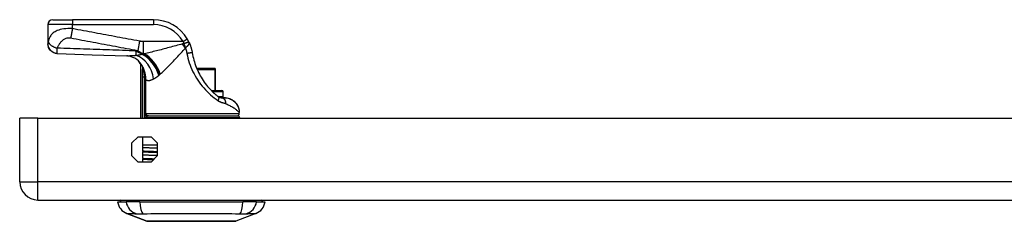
# Model space of a CAD drawing. Header units: inches. Extents: x 2.9 to 62.7, y 4.2 to 33.6.
# Tile 1 of 32: x 2.9 to 10.8, y 4.2 to 5.8. Entities that reach past the tile are written whole.
import ezdxf

# ---------------------------------------------------------------- set-up
doc = ezdxf.new("R2010")
doc.units = ezdxf.units.IN
doc.header["$MEASUREMENT"] = 0
doc.layers.add('Visible Edges(ANSI)', color=7, linetype='Continuous', lineweight=25)
doc.layers.add('Visible Tangent Edges(ANSI)', color=7, linetype='Continuous', lineweight=25)

msp = doc.modelspace()

# ---------------------------------------------------------------- linework, layer by layer
at = {"layer": 'Visible Edges(ANSI)'}
for p, q in [((3.1152, 5.7708), (3.1152, 5.6187)), ((3.1546, 5.8101), (3.3121, 5.8101)), ((3.9611, 5.8101), (3.3121, 5.8101)), ((3.1152, 5.6187), (3.1152, 5.6175)), ((3.8577, 5.4535), (3.8577, 5.0212)), ((3.875, 5.4308), (3.8756, 5.43)), ((4.4477, 5.42), (4.3076, 5.42)), ((4.4477, 5.42), (4.4498, 5.42)), ((4.4576, 5.2429), (4.4576, 5.4122)), ((4.4242, 5.2429), (4.5089, 5.2429)), ((4.5207, 5.1956), (4.5207, 5.2311)), ((4.5353, 5.1841), (4.5045, 5.1841)), ((4.5382, 5.1841), (4.5353, 5.1841)), ((4.6487, 5.0582), (4.6487, 5.066)), ((3.0358, 5.0212), (2.8898, 5.0212)), ((2.8898, 4.5112), (2.8898, 5.0212)), ((3.0358, 5.0212), (14.8238, 5.0212)), ((3.8993, 5.0227), (3.8993, 5.0212)), ((3.9155, 5.0385), (4.6369, 5.0385)), ((4.6526, 5.0212), (4.6526, 5.0227)), ((3.7883, 4.8231), (3.8379, 4.8727)), ((3.7883, 4.7193), (3.7883, 4.8231)), ((3.8379, 4.8727), (3.9417, 4.8727)), ((3.877, 4.8062), (3.877, 4.8727)), ((3.9417, 4.8727), (3.9913, 4.8231)), ((3.9913, 4.8231), (3.9913, 4.7193)), ((3.877, 4.8062), (3.9913, 4.8062)), ((3.877, 4.7849), (3.877, 4.8062)), ((3.877, 4.7558), (3.877, 4.7849)), ((3.877, 4.7558), (3.877, 4.7516)), ((3.877, 4.7258), (3.877, 4.7516)), ((3.8379, 4.6697), (3.7883, 4.7193)), ((3.9417, 4.6697), (3.8379, 4.6697)), ((3.877, 4.6967), (3.877, 4.7258)), ((3.877, 4.6967), (3.877, 4.6926)), ((3.877, 4.6697), (3.877, 4.6926)), ((3.9913, 4.7193), (3.9417, 4.6697)), ((3.0358, 4.3652), (14.8238, 4.3652)), ((3.6743, 4.3495), (3.7423, 4.3495)), ((3.853, 4.3495), (3.7423, 4.3495)), ((3.853, 4.3495), (4.6766, 4.3495)), ((4.7873, 4.3495), (4.6766, 4.3495)), ((4.7873, 4.3495), (4.8554, 4.3495)), ((3.9079, 4.195), (3.7482, 4.2571)), ((4.7814, 4.2571), (4.6217, 4.195))]:
    msp.add_line(p, q, dxfattribs=at)
at = {"layer": 'Visible Edges(ANSI)', "flags": 128}
for points in [[(3.1924, 5.5382), (3.1772, 5.5401), (3.1627, 5.5448), (3.1493, 5.5523), (3.1377, 5.5622), (3.1281, 5.5741), (3.121, 5.5877), (3.1167, 5.6023), (3.1152, 5.6175)], [(4.2473, 5.6266), (4.2468, 5.6278), (4.2462, 5.629), (4.2457, 5.6302), (4.2451, 5.6314), (4.2445, 5.6326), (4.2439, 5.6338), (4.2433, 5.635), (4.2427, 5.6362), (4.2421, 5.6374), (4.2415, 5.6386), (4.2409, 5.6398), (4.2402, 5.6411), (4.2396, 5.6423), (4.239, 5.6435), (4.2383, 5.6447), (4.2377, 5.6459), (4.237, 5.6471), (4.2364, 5.6483), (4.2357, 5.6495), (4.235, 5.6507), (4.2343, 5.6519), (4.2336, 5.653), (4.233, 5.6542), (4.2323, 5.6554)], [(4.2473, 5.6266), (4.2488, 5.6234), (4.2502, 5.6201), (4.2516, 5.6169), (4.253, 5.6136), (4.2543, 5.6103), (4.2556, 5.607), (4.2568, 5.6036), (4.258, 5.6003), (4.2592, 5.597), (4.2603, 5.5936), (4.2614, 5.5902), (4.2624, 5.5868), (4.2635, 5.5834), (4.2644, 5.58), (4.2654, 5.5766), (4.2663, 5.5731), (4.2671, 5.5697), (4.2679, 5.5663), (4.2687, 5.5628), (4.2695, 5.5593), (4.2702, 5.5559), (4.2708, 5.5524), (4.2714, 5.5489), (4.272, 5.5455)], [(3.1924, 5.5382), (3.4704, 5.5295), (3.7486, 5.5193)], [(4.272, 5.5455), (4.2746, 5.5306), (4.2776, 5.5159), (4.281, 5.5012), (4.2848, 5.4866), (4.289, 5.4721), (4.2936, 5.4578), (4.2985, 5.4435), (4.3038, 5.4294), (4.3095, 5.4155), (4.3156, 5.4017), (4.3221, 5.3881), (4.3289, 5.3746), (4.336, 5.3614), (4.3435, 5.3483), (4.3514, 5.3355), (4.3595, 5.3229), (4.368, 5.3105), (4.3768, 5.2984), (4.386, 5.2865), (4.3954, 5.2749), (4.405, 5.2637), (4.4148, 5.2528), (4.4249, 5.2422), (4.4351, 5.232)], [(3.8528, 5.4675), (3.8408, 5.4797), (3.827, 5.4911), (3.8119, 5.5007), (3.7966, 5.5082), (3.782, 5.5135), (3.7688, 5.5168), (3.7576, 5.5186), (3.7486, 5.5193)], [(3.8577, 5.4535), (3.8577, 5.4534), (3.8578, 5.4533), (3.858, 5.4531), (3.8582, 5.4528), (3.8585, 5.4525), (3.8588, 5.452), (3.8592, 5.4515), (3.8597, 5.4509), (3.8603, 5.4502), (3.8608, 5.4495), (3.8615, 5.4486), (3.8622, 5.4477), (3.863, 5.4467), (3.8638, 5.4456), (3.8647, 5.4445), (3.8656, 5.4433), (3.8666, 5.442), (3.8677, 5.4406), (3.8688, 5.4392), (3.8699, 5.4376), (3.8711, 5.436), (3.8724, 5.4344), (3.8737, 5.4326), (3.875, 5.4308)], [(3.8756, 5.43), (3.8758, 5.4298), (3.8759, 5.4296), (3.8761, 5.4294), (3.8763, 5.4291), (3.8764, 5.4288), (3.8766, 5.4286), (3.8768, 5.4283), (3.877, 5.4279), (3.8772, 5.4276), (3.8774, 5.4273), (3.8776, 5.4269), (3.8778, 5.4266), (3.878, 5.4262), (3.8782, 5.4258), (3.8784, 5.4255), (3.8786, 5.4251), (3.8788, 5.4247), (3.879, 5.4243), (3.8792, 5.424), (3.8794, 5.4236), (3.8796, 5.4232), (3.8798, 5.4228), (3.88, 5.4225), (3.8802, 5.4221)], [(4.4802, 5.1925), (4.4783, 5.194), (4.4764, 5.1956), (4.4745, 5.1971), (4.4726, 5.1986), (4.4707, 5.2002), (4.4688, 5.2017), (4.4669, 5.2033), (4.4651, 5.2049), (4.4632, 5.2065), (4.4613, 5.2081), (4.4594, 5.2097), (4.4575, 5.2113), (4.4556, 5.213), (4.4537, 5.2147), (4.4518, 5.2163), (4.45, 5.218), (4.4481, 5.2197), (4.4462, 5.2215), (4.4443, 5.2232), (4.4425, 5.2249), (4.4406, 5.2267), (4.4388, 5.2285), (4.4369, 5.2302), (4.4351, 5.232)], [(4.5045, 5.1841), (4.5038, 5.1841), (4.5031, 5.1842), (4.5023, 5.1842), (4.5015, 5.1843), (4.5007, 5.1843), (4.4998, 5.1844), (4.4988, 5.1846), (4.4979, 5.1847), (4.4968, 5.1849), (4.4958, 5.1851), (4.4947, 5.1854), (4.4936, 5.1857), (4.4925, 5.186), (4.4913, 5.1864), (4.4902, 5.1868), (4.489, 5.1873), (4.4879, 5.1878), (4.4868, 5.1884), (4.4857, 5.189), (4.4845, 5.1896), (4.4834, 5.1903), (4.4823, 5.191), (4.4813, 5.1917), (4.4802, 5.1925)], [(4.5353, 5.1841), (4.5483, 5.1832), (4.5598, 5.1809), (4.5697, 5.1778), (4.5779, 5.1745), (4.5844, 5.1713), (4.5912, 5.1674), (4.5993, 5.1621), (4.6067, 5.1564)], [(4.5381, 5.1841), (4.5507, 5.1832), (4.5622, 5.1808), (4.5723, 5.1774), (4.581, 5.1734), (4.588, 5.1696), (4.5936, 5.1661), (4.5984, 5.1629), (4.6035, 5.159), (4.6151, 5.1485), (4.6159, 5.1477), (4.6173, 5.1462), (4.6198, 5.1434), (4.6246, 5.1374), (4.6331, 5.1247), (4.6398, 5.1109), (4.6447, 5.0964), (4.6477, 5.0813), (4.6487, 5.066)], [(4.6067, 5.1564), (4.616, 5.1476), (4.6244, 5.1378), (4.6316, 5.1272), (4.6376, 5.1158), (4.6424, 5.1039), (4.6459, 5.0915), (4.648, 5.0788), (4.6487, 5.066)], [(3.9155, 5.0385), (3.9096, 5.0374), (3.9044, 5.0342), (3.9007, 5.0291), (3.8993, 5.0227)], [(3.9913, 4.7797), (3.9846, 4.7799), (3.9781, 4.7802), (3.9717, 4.7804), (3.9655, 4.7806), (3.9594, 4.7808), (3.9535, 4.781), (3.9477, 4.7812), (3.9421, 4.7814), (3.9367, 4.7816), (3.9314, 4.7819), (3.9264, 4.7821), (3.9215, 4.7823), (3.9167, 4.7825), (3.9122, 4.7827), (3.9078, 4.7829), (3.9036, 4.7831), (3.8996, 4.7834), (3.8958, 4.7836), (3.8922, 4.7838), (3.8888, 4.784), (3.8855, 4.7842), (3.8825, 4.7844), (3.8797, 4.7846), (3.877, 4.7849)], [(3.9913, 4.7517), (3.9854, 4.7519), (3.9795, 4.7521), (3.9737, 4.7522), (3.9681, 4.7524), (3.9625, 4.7526), (3.957, 4.7527), (3.9516, 4.7529), (3.9464, 4.7531), (3.9412, 4.7532), (3.9361, 4.7534), (3.9312, 4.7536), (3.9263, 4.7538), (3.9216, 4.7539), (3.9169, 4.7541), (3.9124, 4.7543), (3.908, 4.7544), (3.9037, 4.7546), (3.8995, 4.7548), (3.8955, 4.7549), (3.8915, 4.7551), (3.8877, 4.7553), (3.884, 4.7554), (3.8805, 4.7556), (3.877, 4.7558)], [(3.877, 4.7516), (3.8805, 4.7515), (3.884, 4.7513), (3.8877, 4.7511), (3.8915, 4.751), (3.8955, 4.7508), (3.8995, 4.7506), (3.9037, 4.7505), (3.908, 4.7503), (3.9124, 4.7501), (3.9169, 4.75), (3.9216, 4.7498), (3.9263, 4.7496), (3.9312, 4.7494), (3.9361, 4.7493), (3.9412, 4.7491), (3.9464, 4.7489), (3.9516, 4.7488), (3.957, 4.7486), (3.9625, 4.7484), (3.9681, 4.7483), (3.9737, 4.7481), (3.9795, 4.7479), (3.9854, 4.7478), (3.9913, 4.7476)], [(3.9913, 4.7207), (3.9846, 4.7209), (3.9781, 4.7211), (3.9717, 4.7213), (3.9655, 4.7215), (3.9594, 4.7217), (3.9535, 4.7219), (3.9477, 4.7222), (3.9421, 4.7224), (3.9367, 4.7226), (3.9314, 4.7228), (3.9264, 4.723), (3.9215, 4.7232), (3.9167, 4.7234), (3.9122, 4.7237), (3.9078, 4.7239), (3.9036, 4.7241), (3.8996, 4.7243), (3.8958, 4.7245), (3.8922, 4.7247), (3.8888, 4.7249), (3.8855, 4.7252), (3.8825, 4.7254), (3.8797, 4.7256), (3.877, 4.7258)], [(3.9654, 4.6934), (3.9609, 4.6936), (3.9565, 4.6937), (3.9521, 4.6938), (3.9478, 4.694), (3.9435, 4.6941), (3.9394, 4.6943), (3.9353, 4.6944), (3.9312, 4.6945), (3.9273, 4.6947), (3.9234, 4.6948), (3.9196, 4.6949), (3.9158, 4.6951), (3.9122, 4.6952), (3.9086, 4.6954), (3.9051, 4.6955), (3.9016, 4.6956), (3.8983, 4.6958), (3.895, 4.6959), (3.8918, 4.696), (3.8887, 4.6962), (3.8856, 4.6963), (3.8827, 4.6965), (3.8798, 4.6966), (3.877, 4.6967)], [(3.877, 4.6926), (3.8797, 4.6925), (3.8825, 4.6923), (3.8853, 4.6922), (3.8882, 4.6921), (3.8912, 4.6919), (3.8943, 4.6918), (3.8974, 4.6917), (3.9006, 4.6915), (3.9039, 4.6914), (3.9073, 4.6913), (3.9107, 4.6911), (3.9142, 4.691), (3.9178, 4.6909), (3.9214, 4.6907), (3.9251, 4.6906), (3.9289, 4.6905), (3.9327, 4.6903), (3.9366, 4.6902), (3.9406, 4.6901), (3.9446, 4.6899), (3.9487, 4.6898), (3.9529, 4.6897), (3.9571, 4.6895), (3.9614, 4.6894)], [(3.9097, 4.1946), (3.9101, 4.1946), (3.9114, 4.1946), (3.9135, 4.1946), (3.9165, 4.1946), (3.9203, 4.1946), (3.925, 4.1946), (3.9304, 4.1946), (3.9367, 4.1946), (3.9437, 4.1945), (3.9516, 4.1945), (3.9602, 4.1945), (3.9695, 4.1945), (3.9796, 4.1945), (3.9903, 4.1944), (4.0017, 4.1944), (4.0137, 4.1944), (4.0263, 4.1944), (4.0395, 4.1944), (4.0532, 4.1945), (4.0674, 4.1945), (4.0821, 4.1945), (4.0973, 4.1945), (4.113, 4.1945), (4.129, 4.1946), (4.1453, 4.1946), (4.1619, 4.1946), (4.1787, 4.1946), (4.1957, 4.1946), (4.2128, 4.1946), (4.2302, 4.1946), (4.2476, 4.1946), (4.2651, 4.1946), (4.2826, 4.1946), (4.3, 4.1946), (4.3173, 4.1946), (4.3344, 4.1946), (4.3514, 4.1946), (4.3683, 4.1946), (4.3849, 4.1946), (4.4012, 4.1946), (4.4172, 4.1945), (4.4328, 4.1945), (4.448, 4.1945), (4.4626, 4.1945), (4.4768, 4.1945), (4.4905, 4.1944), (4.5037, 4.1944), (4.5163, 4.1944), (4.5282, 4.1944), (4.5395, 4.1944), (4.5502, 4.1945), (4.5602, 4.1945), (4.5695, 4.1945), (4.578, 4.1945), (4.5858, 4.1945), (4.5929, 4.1946), (4.5992, 4.1946), (4.6047, 4.1946), (4.6093, 4.1946), (4.6131, 4.1946), (4.6161, 4.1946), (4.6182, 4.1946), (4.6195, 4.1946), (4.6199, 4.1946)]]:
    msp.add_lwpolyline(points, dxfattribs=at)
at = {"layer": 'Visible Edges(ANSI)'}
for centre, radius, start, end in [((3.1546, 5.7708), 0.0394, 90, 180), ((3.9611, 5.4952), 0.315, 30.58054, 90), ((3.6841, 5.3606), 0.1969, 28.14624, 37.25047), ((4.4498, 5.4122), 0.00787, 0, 90), ((4.5089, 5.2311), 0.0118, 0, 90), ((4.5089, 5.1956), 0.0118, 283.26148, 0), ((4.629, 5.0582), 0.0197, 270, 0), ((4.6369, 5.0227), 0.0157, 0, 90), ((3.0358, 4.5112), 0.146, 180, 270), ((3.791, 4.3672), 0.1181, 188.60095, 248.74949), ((3.7333, 4.3416), 0.0394, 143.1301, 168.46304), ((4.7386, 4.3672), 0.1181, 291.25051, 351.39905), ((4.7963, 4.3416), 0.0394, 11.53696, 36.8699), ((3.9097, 4.1996), 0.00492, 248.74949, 269.79123), ((4.6199, 4.1996), 0.00492, 270.20877, 291.25051)]:
    msp.add_arc(centre, radius, start, end, dxfattribs=at)
at = {"layer": 'Visible Tangent Edges(ANSI)'}
for p, q in [((3.3121, 5.7708), (3.1152, 5.7708)), ((3.3121, 5.8101), (3.3121, 5.7708)), ((3.3121, 5.7382), (3.3121, 5.7708)), ((3.3121, 5.7708), (3.9611, 5.7708)), ((3.9611, 5.8101), (3.9611, 5.7708)), ((3.8496, 5.6378), (3.8357, 5.5632)), ((4.1984, 5.6354), (3.8787, 5.6354)), ((3.8787, 5.6354), (3.8787, 5.5374)), ((4.1984, 5.6354), (4.2323, 5.6554)), ((3.8705, 5.5349), (3.8705, 5.5324)), ((3.882, 5.5349), (3.8705, 5.5349)), ((3.8787, 5.5374), (3.8878, 5.5374)), ((3.887, 5.4053), (3.8822, 5.4036)), ((4.3109, 5.4122), (4.4516, 5.4122)), ((4.4576, 5.4122), (4.4516, 5.4122)), ((4.4516, 5.4122), (4.4516, 5.2429)), ((3.8708, 5.3526), (3.8898, 5.3526)), ((3.8708, 5.3526), (3.8708, 5.0212)), ((3.8898, 5.0212), (3.8898, 5.3526)), ((3.9005, 5.3302), (3.8911, 5.3302)), ((3.8911, 5.3302), (3.8911, 5.0582)), ((3.9005, 5.0582), (3.9005, 5.3302)), ((4.5207, 5.2311), (4.436, 5.2311)), ((4.4763, 5.1956), (4.5207, 5.1956)), ((3.9005, 5.0582), (3.8911, 5.0582)), ((3.9005, 5.0582), (4.6487, 5.0582)), ((3.0358, 4.5112), (3.0358, 5.0212)), ((3.8999, 5.0227), (3.8993, 5.0227)), ((3.8999, 5.0212), (3.8999, 5.0227)), ((4.6526, 5.0227), (3.8999, 5.0227)), ((2.8898, 4.5112), (3.0358, 4.5112)), ((14.8238, 4.5112), (3.0358, 4.5112)), ((3.0358, 4.3652), (3.0358, 4.5112)), ((3.7482, 4.2571), (3.9079, 4.195))]:
    msp.add_line(p, q, dxfattribs=at)
at = {"layer": 'Visible Tangent Edges(ANSI)', "flags": 128}
for points in [[(3.3121, 5.7382), (3.294, 5.739), (3.2762, 5.739), (3.259, 5.738), (3.2428, 5.7363), (3.2278, 5.7338), (3.2142, 5.7308), (3.202, 5.7272), (3.191, 5.7232), (3.1813, 5.7188), (3.1727, 5.7141), (3.1651, 5.7092), (3.1584, 5.7041), (3.1524, 5.6988), (3.1471, 5.6934), (3.1424, 5.6878), (3.1383, 5.6821), (3.1346, 5.6763), (3.1313, 5.6705), (3.1284, 5.6645), (3.1259, 5.6585), (3.1237, 5.6525), (3.1217, 5.6464), (3.12, 5.6402), (3.1186, 5.6341)], [(3.3121, 5.7382), (3.3115, 5.7349), (3.3109, 5.7316), (3.3103, 5.7282), (3.3097, 5.7249), (3.3091, 5.7216), (3.3085, 5.7182), (3.3079, 5.7149), (3.3073, 5.7116), (3.3067, 5.7083), (3.3061, 5.705), (3.3055, 5.7018), (3.3049, 5.6986), (3.3043, 5.6954), (3.3037, 5.6922), (3.3031, 5.6891), (3.3025, 5.6861), (3.302, 5.6831), (3.3014, 5.6801), (3.3008, 5.6772), (3.3003, 5.6744), (3.2997, 5.6716), (3.2992, 5.6689), (3.2987, 5.6663), (3.2981, 5.6638)], [(3.8496, 5.6378), (3.8272, 5.642), (3.8047, 5.6462), (3.7823, 5.6504), (3.76, 5.6546), (3.7376, 5.6587), (3.7152, 5.6629), (3.6928, 5.6671), (3.6704, 5.6713), (3.648, 5.6755), (3.6256, 5.6797), (3.6032, 5.6839), (3.5808, 5.688), (3.5584, 5.6922), (3.536, 5.6964), (3.5136, 5.7006), (3.4912, 5.7048), (3.4688, 5.709), (3.4464, 5.7132), (3.424, 5.7173), (3.4017, 5.7215), (3.3793, 5.7257), (3.3568, 5.7299), (3.3344, 5.7341), (3.3121, 5.7382)], [(3.1186, 5.6341), (3.1184, 5.6332), (3.1182, 5.6324), (3.118, 5.6315), (3.1179, 5.6307), (3.1177, 5.6299), (3.1175, 5.6291), (3.1173, 5.6284), (3.1171, 5.6277), (3.1169, 5.627), (3.1168, 5.6263), (3.1166, 5.6256), (3.1164, 5.6249), (3.1162, 5.6242), (3.1161, 5.6235), (3.1159, 5.6229), (3.1158, 5.6222), (3.1156, 5.6217), (3.1155, 5.6211), (3.1154, 5.6206), (3.1153, 5.6202), (3.1153, 5.6197), (3.1152, 5.6193), (3.1152, 5.619), (3.1152, 5.6187)], [(3.1152, 5.6187), (3.1153, 5.6142), (3.1158, 5.6096), (3.1165, 5.6049), (3.1175, 5.6003), (3.1188, 5.5955), (3.1205, 5.5909), (3.1225, 5.5862), (3.1248, 5.5817), (3.1275, 5.5772), (3.1304, 5.5729), (3.1337, 5.5688), (3.1372, 5.5649), (3.141, 5.5612), (3.1451, 5.5577), (3.1493, 5.5546), (3.1537, 5.5517), (3.1582, 5.5492), (3.1629, 5.5469), (3.1676, 5.545), (3.1724, 5.5434), (3.1771, 5.5421), (3.1818, 5.5411), (3.1865, 5.5404), (3.1911, 5.54)], [(3.1186, 5.6341), (3.1194, 5.6317), (3.1204, 5.6293), (3.1216, 5.6268), (3.1231, 5.6243), (3.1248, 5.6217), (3.1267, 5.6192), (3.1289, 5.6165), (3.1313, 5.6139), (3.134, 5.6113), (3.1369, 5.6088), (3.1399, 5.6062), (3.1432, 5.6037), (3.1467, 5.6013), (3.1503, 5.599), (3.154, 5.5967), (3.1579, 5.5945), (3.1619, 5.5925), (3.166, 5.5905), (3.1701, 5.5887), (3.1742, 5.587), (3.1784, 5.5854), (3.1825, 5.5839), (3.1867, 5.5826), (3.1908, 5.5814)], [(3.1908, 5.5814), (3.1927, 5.5867), (3.1949, 5.592), (3.1973, 5.5971), (3.1999, 5.6021), (3.2026, 5.6071), (3.2056, 5.6119), (3.2087, 5.6166), (3.212, 5.6213), (3.2155, 5.6258), (3.2192, 5.6302), (3.223, 5.6345), (3.2271, 5.6386), (3.2314, 5.6426), (3.2359, 5.6465), (3.2408, 5.6501), (3.2459, 5.6535), (3.2513, 5.6566), (3.2571, 5.6593), (3.2633, 5.6617), (3.2698, 5.6634), (3.2766, 5.6646), (3.2837, 5.6651), (3.2909, 5.6648), (3.2981, 5.6638)], [(3.2981, 5.6638), (3.3205, 5.6595), (3.3429, 5.6554), (3.3653, 5.6512), (3.3877, 5.647), (3.4101, 5.6428), (3.4325, 5.6386), (3.4549, 5.6344), (3.4773, 5.6302), (3.4997, 5.626), (3.5221, 5.6219), (3.5445, 5.6177), (3.5669, 5.6135), (3.5893, 5.6093), (3.6116, 5.6051), (3.634, 5.6009), (3.6564, 5.5967), (3.6788, 5.5926), (3.7012, 5.5884), (3.7236, 5.5842), (3.746, 5.58), (3.7684, 5.5758), (3.7908, 5.5716), (3.8132, 5.5674), (3.8357, 5.5632)], [(3.8787, 5.6354), (3.8775, 5.6354), (3.8763, 5.6354), (3.875, 5.6354), (3.8738, 5.6354), (3.8726, 5.6355), (3.8714, 5.6355), (3.8702, 5.6356), (3.869, 5.6356), (3.8678, 5.6357), (3.8666, 5.6357), (3.8654, 5.6358), (3.8642, 5.6359), (3.863, 5.636), (3.8617, 5.6361), (3.8605, 5.6362), (3.8593, 5.6364), (3.8581, 5.6365), (3.8569, 5.6367), (3.8557, 5.6368), (3.8545, 5.637), (3.8533, 5.6372), (3.8521, 5.6374), (3.8508, 5.6376), (3.8496, 5.6378)], [(4.1933, 5.6157), (4.18, 5.612), (4.1668, 5.6084), (4.1535, 5.6047), (4.1402, 5.6011), (4.1269, 5.5975), (4.1137, 5.594), (4.1005, 5.5904), (4.0874, 5.5869), (4.0743, 5.5834), (4.0612, 5.5799), (4.0483, 5.5765), (4.0354, 5.5731), (4.0225, 5.5698), (4.0098, 5.5665), (3.9971, 5.5633), (3.9845, 5.5602), (3.9721, 5.5571), (3.9597, 5.554), (3.9474, 5.551), (3.9352, 5.5481), (3.9231, 5.5453), (3.9112, 5.5426), (3.8994, 5.5399), (3.8878, 5.5374)], [(4.2048, 5.6182), (4.2043, 5.6181), (4.2038, 5.618), (4.2033, 5.6179), (4.2028, 5.6178), (4.2023, 5.6177), (4.2018, 5.6176), (4.2013, 5.6175), (4.2008, 5.6174), (4.2003, 5.6173), (4.1998, 5.6172), (4.1993, 5.6171), (4.1989, 5.617), (4.1984, 5.6169), (4.1979, 5.6168), (4.1974, 5.6167), (4.197, 5.6166), (4.1965, 5.6165), (4.196, 5.6164), (4.1956, 5.6163), (4.1951, 5.6161), (4.1947, 5.616), (4.1942, 5.6159), (4.1938, 5.6158), (4.1933, 5.6157)], [(4.1984, 5.6354), (4.1987, 5.6347), (4.1989, 5.634), (4.1992, 5.6333), (4.1995, 5.6325), (4.1998, 5.6318), (4.2, 5.6311), (4.2003, 5.6304), (4.2006, 5.6297), (4.2008, 5.629), (4.2011, 5.6283), (4.2014, 5.6275), (4.2016, 5.6268), (4.2019, 5.6261), (4.2022, 5.6254), (4.2024, 5.6247), (4.2027, 5.624), (4.203, 5.6232), (4.2032, 5.6225), (4.2035, 5.6218), (4.2038, 5.6211), (4.204, 5.6203), (4.2043, 5.6196), (4.2045, 5.6189), (4.2048, 5.6182)], [(4.2473, 5.6266), (4.2469, 5.6274), (4.2463, 5.628), (4.2456, 5.6284), (4.2448, 5.6287), (4.2438, 5.6288), (4.2427, 5.6288), (4.2415, 5.6287), (4.2402, 5.6285), (4.2387, 5.6282), (4.237, 5.6279), (4.2353, 5.6275), (4.2334, 5.627), (4.2314, 5.6264), (4.2293, 5.6258), (4.2272, 5.6252), (4.2249, 5.6245), (4.2225, 5.6238), (4.2201, 5.623), (4.2177, 5.6222), (4.2151, 5.6214), (4.2126, 5.6206), (4.21, 5.6198), (4.2074, 5.619), (4.2048, 5.6182)], [(4.2188, 5.5858), (4.221, 5.5877), (4.2232, 5.5895), (4.2254, 5.5914), (4.2275, 5.5933), (4.2296, 5.5952), (4.2316, 5.597), (4.2336, 5.5989), (4.2355, 5.6007), (4.2373, 5.6025), (4.239, 5.6043), (4.2405, 5.6061), (4.242, 5.6078), (4.2434, 5.6095), (4.2446, 5.6112), (4.2456, 5.6129), (4.2465, 5.6145), (4.2473, 5.6161), (4.2478, 5.6177), (4.2482, 5.6192), (4.2484, 5.6207), (4.2485, 5.6222), (4.2483, 5.6237), (4.2479, 5.6251), (4.2473, 5.6266)], [(3.1911, 5.54), (3.191, 5.5407), (3.1908, 5.5414), (3.1906, 5.5424), (3.1905, 5.5434), (3.1904, 5.5445), (3.1903, 5.5457), (3.1902, 5.5471), (3.1901, 5.5485), (3.19, 5.5501), (3.19, 5.5517), (3.19, 5.5535), (3.1899, 5.5555), (3.1899, 5.5574), (3.19, 5.5592), (3.19, 5.5611), (3.1901, 5.563), (3.1901, 5.565), (3.1902, 5.5671), (3.1903, 5.5693), (3.1904, 5.5715), (3.1904, 5.5739), (3.1906, 5.5763), (3.1907, 5.5788), (3.1908, 5.5814)], [(3.818, 5.5597), (3.7919, 5.5607), (3.7657, 5.5618), (3.7396, 5.5628), (3.7134, 5.5638), (3.6873, 5.5648), (3.6611, 5.5658), (3.635, 5.5667), (3.6089, 5.5677), (3.5827, 5.5687), (3.5566, 5.5696), (3.5305, 5.5705), (3.5043, 5.5714), (3.4782, 5.5723), (3.4521, 5.5732), (3.4259, 5.5741), (3.3998, 5.575), (3.3737, 5.5758), (3.3475, 5.5767), (3.3214, 5.5775), (3.2953, 5.5783), (3.2692, 5.5791), (3.243, 5.5799), (3.2169, 5.5806), (3.1908, 5.5814)], [(3.1924, 5.5382), (3.1923, 5.5382), (3.1923, 5.5382), (3.1922, 5.5382), (3.1922, 5.5382), (3.1921, 5.5382), (3.1921, 5.5383), (3.192, 5.5383), (3.192, 5.5383), (3.1919, 5.5384), (3.1919, 5.5385), (3.1918, 5.5385), (3.1918, 5.5386), (3.1917, 5.5387), (3.1917, 5.5388), (3.1916, 5.5389), (3.1916, 5.5389), (3.1915, 5.5391), (3.1915, 5.5392), (3.1914, 5.5393), (3.1914, 5.5394), (3.1913, 5.5395), (3.1912, 5.5397), (3.1912, 5.5398), (3.1911, 5.54)], [(3.823, 5.5224), (3.8195, 5.5221), (3.8161, 5.5218), (3.8126, 5.5215), (3.8093, 5.5212), (3.8059, 5.521), (3.8026, 5.5207), (3.7993, 5.5205), (3.796, 5.5203), (3.7928, 5.5201), (3.7896, 5.5199), (3.7864, 5.5197), (3.7833, 5.5196), (3.7802, 5.5195), (3.7771, 5.5193), (3.7741, 5.5192), (3.7711, 5.5192), (3.7681, 5.5191), (3.7652, 5.5191), (3.7624, 5.5191), (3.7595, 5.5191), (3.7567, 5.5191), (3.754, 5.5192), (3.7512, 5.5192), (3.7486, 5.5193)], [(3.8705, 5.5349), (3.8682, 5.5358), (3.8658, 5.5367), (3.8635, 5.5377), (3.8612, 5.5387), (3.859, 5.5396), (3.8567, 5.5406), (3.8544, 5.5416), (3.8522, 5.5426), (3.85, 5.5436), (3.8478, 5.5447), (3.8456, 5.5457), (3.8434, 5.5467), (3.8412, 5.5478), (3.839, 5.5488), (3.8369, 5.5499), (3.8347, 5.551), (3.8326, 5.552), (3.8305, 5.5531), (3.8284, 5.5542), (3.8263, 5.5553), (3.8242, 5.5564), (3.8221, 5.5575), (3.8201, 5.5586), (3.818, 5.5597)], [(3.8705, 5.5324), (3.8687, 5.5318), (3.8669, 5.5313), (3.865, 5.5307), (3.8632, 5.5302), (3.8613, 5.5297), (3.8594, 5.5292), (3.8575, 5.5287), (3.8555, 5.5282), (3.8536, 5.5278), (3.8516, 5.5273), (3.8497, 5.5269), (3.8477, 5.5265), (3.8457, 5.526), (3.8437, 5.5256), (3.8417, 5.5253), (3.8396, 5.5249), (3.8376, 5.5245), (3.8355, 5.5242), (3.8334, 5.5239), (3.8314, 5.5235), (3.8293, 5.5232), (3.8272, 5.5229), (3.8251, 5.5227), (3.823, 5.5224)], [(3.8357, 5.5632), (3.8375, 5.5617), (3.8393, 5.5603), (3.8411, 5.5588), (3.8429, 5.5575), (3.8447, 5.5561), (3.8465, 5.5549), (3.8483, 5.5536), (3.8501, 5.5524), (3.8519, 5.5512), (3.8537, 5.5501), (3.8555, 5.549), (3.8572, 5.5479), (3.859, 5.5469), (3.8608, 5.5459), (3.8626, 5.5449), (3.8644, 5.5439), (3.8662, 5.543), (3.868, 5.5422), (3.8697, 5.5413), (3.8715, 5.5405), (3.8733, 5.5397), (3.8751, 5.5389), (3.8769, 5.5381), (3.8787, 5.5374)], [(3.882, 5.5349), (3.8815, 5.5348), (3.881, 5.5347), (3.8805, 5.5346), (3.88, 5.5345), (3.8796, 5.5343), (3.8791, 5.5342), (3.8786, 5.5341), (3.8781, 5.534), (3.8776, 5.5339), (3.8772, 5.5338), (3.8767, 5.5337), (3.8762, 5.5336), (3.8757, 5.5335), (3.8753, 5.5334), (3.8748, 5.5333), (3.8743, 5.5332), (3.8738, 5.5331), (3.8734, 5.533), (3.8729, 5.5329), (3.8724, 5.5328), (3.8719, 5.5327), (3.8715, 5.5326), (3.871, 5.5325), (3.8705, 5.5324)], [(3.8878, 5.5374), (3.8876, 5.5373), (3.8873, 5.5372), (3.8871, 5.5371), (3.8868, 5.537), (3.8866, 5.5369), (3.8863, 5.5368), (3.8861, 5.5367), (3.8859, 5.5366), (3.8856, 5.5365), (3.8854, 5.5364), (3.8851, 5.5362), (3.8849, 5.5361), (3.8846, 5.536), (3.8844, 5.5359), (3.8841, 5.5358), (3.8839, 5.5357), (3.8837, 5.5356), (3.8834, 5.5355), (3.8832, 5.5354), (3.8829, 5.5353), (3.8827, 5.5352), (3.8824, 5.5351), (3.8822, 5.535), (3.882, 5.5349)], [(4.0156, 5.3741), (4.0233, 5.3809), (4.0311, 5.3879), (4.039, 5.3952), (4.0469, 5.4028), (4.055, 5.4105), (4.0631, 5.4184), (4.0713, 5.4265), (4.0795, 5.4348), (4.0879, 5.4432), (4.0962, 5.4518), (4.1047, 5.4606), (4.1131, 5.4694), (4.1217, 5.4784), (4.1302, 5.4875), (4.1389, 5.4968), (4.1475, 5.5061), (4.1562, 5.5155), (4.1649, 5.5249), (4.1737, 5.5345), (4.1824, 5.5441), (4.1912, 5.5537), (4.2, 5.5634), (4.2088, 5.5731), (4.2176, 5.5828)], [(4.2176, 5.5828), (4.2176, 5.583), (4.2176, 5.5832), (4.2177, 5.5833), (4.2177, 5.5835), (4.2177, 5.5836), (4.2178, 5.5838), (4.2178, 5.5839), (4.2179, 5.5841), (4.2179, 5.5842), (4.218, 5.5844), (4.218, 5.5845), (4.2181, 5.5846), (4.2181, 5.5848), (4.2182, 5.5849), (4.2182, 5.585), (4.2183, 5.5851), (4.2183, 5.5852), (4.2184, 5.5853), (4.2185, 5.5854), (4.2185, 5.5855), (4.2186, 5.5856), (4.2187, 5.5856), (4.2188, 5.5857), (4.2188, 5.5858)], [(4.2176, 5.5828), (4.2182, 5.581), (4.2189, 5.5792), (4.2195, 5.5775), (4.2201, 5.5757), (4.2207, 5.5739), (4.2213, 5.5721), (4.2219, 5.5703), (4.2224, 5.5685), (4.223, 5.5667), (4.2235, 5.5649), (4.224, 5.563), (4.2245, 5.5612), (4.225, 5.5594), (4.2255, 5.5576), (4.226, 5.5557), (4.2264, 5.5539), (4.2269, 5.5521), (4.2273, 5.5502), (4.2277, 5.5484), (4.2281, 5.5466), (4.2285, 5.5447), (4.2289, 5.5429), (4.2292, 5.541), (4.2296, 5.5392)], [(4.272, 5.5455), (4.272, 5.5455), (4.2717, 5.5455), (4.2713, 5.5455), (4.2707, 5.5454), (4.2699, 5.5453), (4.269, 5.5452), (4.2678, 5.5451), (4.2665, 5.5449), (4.2649, 5.5447), (4.2632, 5.5444), (4.2613, 5.5441), (4.2593, 5.5438), (4.2571, 5.5435), (4.2548, 5.5432), (4.2524, 5.5428), (4.2499, 5.5424), (4.2474, 5.542), (4.2448, 5.5416), (4.2422, 5.5412), (4.2396, 5.5408), (4.237, 5.5404), (4.2345, 5.54), (4.232, 5.5396), (4.2296, 5.5392)], [(4.2296, 5.5392), (4.2333, 5.5204), (4.2377, 5.5018), (4.2427, 5.4833), (4.2484, 5.4649), (4.2547, 5.4468), (4.2617, 5.4288), (4.2692, 5.411), (4.2775, 5.3934), (4.2863, 5.3761), (4.2957, 5.3591), (4.3057, 5.3423), (4.3163, 5.3258), (4.3275, 5.3097), (4.3392, 5.2939), (4.3514, 5.2785), (4.3641, 5.2635), (4.3773, 5.249), (4.3908, 5.2349), (4.4047, 5.2213), (4.419, 5.2082), (4.4335, 5.1956), (4.4482, 5.1837), (4.4629, 5.1723), (4.4777, 5.1616)], [(3.8718, 5.4067), (3.8717, 5.4045), (3.8715, 5.4023), (3.8714, 5.4), (3.8714, 5.3978), (3.8713, 5.3955), (3.8712, 5.3933), (3.8711, 5.391), (3.8711, 5.3888), (3.871, 5.3865), (3.871, 5.3843), (3.871, 5.382), (3.8709, 5.3798), (3.8709, 5.3775), (3.8709, 5.3752), (3.8709, 5.373), (3.8709, 5.3707), (3.8708, 5.3685), (3.8708, 5.3662), (3.8708, 5.3639), (3.8708, 5.3617), (3.8708, 5.3594), (3.8708, 5.3572), (3.8708, 5.3549), (3.8708, 5.3526)], [(3.8756, 5.43), (3.8753, 5.4294), (3.875, 5.4288), (3.8747, 5.428), (3.8745, 5.4272), (3.8743, 5.4264), (3.874, 5.4255), (3.8738, 5.4246), (3.8736, 5.4237), (3.8735, 5.4227), (3.8733, 5.4217), (3.8731, 5.4207), (3.873, 5.4197), (3.8729, 5.4187), (3.8727, 5.4176), (3.8726, 5.4166), (3.8725, 5.4155), (3.8724, 5.4144), (3.8723, 5.4133), (3.8722, 5.4122), (3.8721, 5.4111), (3.872, 5.41), (3.8719, 5.4089), (3.8719, 5.4078), (3.8718, 5.4067)], [(3.8822, 5.4036), (3.8819, 5.4049), (3.8816, 5.4063), (3.8813, 5.4077), (3.881, 5.409), (3.8808, 5.4103), (3.8805, 5.4116), (3.8802, 5.4129), (3.88, 5.4142), (3.8798, 5.4154), (3.8795, 5.4165), (3.8793, 5.4177), (3.8791, 5.4187), (3.879, 5.4197), (3.8788, 5.4207), (3.8787, 5.4215), (3.8787, 5.4223), (3.8787, 5.4228), (3.8787, 5.4233), (3.8788, 5.4235), (3.879, 5.4236), (3.8792, 5.4235), (3.8795, 5.4232), (3.8798, 5.4227), (3.8802, 5.4221)], [(3.887, 5.4053), (3.8868, 5.406), (3.8865, 5.4068), (3.8862, 5.4075), (3.886, 5.4082), (3.8857, 5.4089), (3.8854, 5.4096), (3.8852, 5.4103), (3.8849, 5.411), (3.8846, 5.4117), (3.8843, 5.4124), (3.8841, 5.4131), (3.8838, 5.4138), (3.8835, 5.4145), (3.8832, 5.4152), (3.8829, 5.4159), (3.8826, 5.4166), (3.8823, 5.4172), (3.882, 5.4179), (3.8817, 5.4186), (3.8814, 5.4193), (3.8811, 5.42), (3.8808, 5.4207), (3.8805, 5.4214), (3.8802, 5.4221)], [(3.8898, 5.3526), (3.8896, 5.3549), (3.8894, 5.3571), (3.8892, 5.3593), (3.889, 5.3615), (3.8888, 5.3638), (3.8885, 5.366), (3.8882, 5.3681), (3.888, 5.3703), (3.8877, 5.3725), (3.8874, 5.3747), (3.887, 5.3768), (3.8867, 5.379), (3.8864, 5.3811), (3.886, 5.3832), (3.8857, 5.3853), (3.8853, 5.3874), (3.8849, 5.3895), (3.8845, 5.3915), (3.8841, 5.3936), (3.8838, 5.3956), (3.8834, 5.3976), (3.883, 5.3996), (3.8826, 5.4016), (3.8822, 5.4036)], [(3.9005, 5.3302), (3.9005, 5.3334), (3.9004, 5.3366), (3.9003, 5.3398), (3.9001, 5.343), (3.8999, 5.3462), (3.8997, 5.3494), (3.8993, 5.3526), (3.899, 5.3558), (3.8986, 5.359), (3.8981, 5.3621), (3.8976, 5.3653), (3.897, 5.3684), (3.8965, 5.3716), (3.8958, 5.3747), (3.8951, 5.3778), (3.8944, 5.3809), (3.8936, 5.384), (3.8928, 5.3871), (3.8919, 5.3902), (3.891, 5.3933), (3.8901, 5.3963), (3.8891, 5.3993), (3.8881, 5.4023), (3.887, 5.4053)], [(3.9629, 5.336), (3.9645, 5.3368), (3.9661, 5.3377), (3.9677, 5.3386), (3.9694, 5.3395), (3.971, 5.3405), (3.9727, 5.3415), (3.9744, 5.3425), (3.9761, 5.3435), (3.9778, 5.3446), (3.9795, 5.3457), (3.9812, 5.3468), (3.9829, 5.348), (3.9846, 5.3492), (3.9864, 5.3504), (3.9881, 5.3516), (3.9899, 5.3529), (3.9917, 5.3542), (3.9934, 5.3556), (3.9952, 5.3569), (3.997, 5.3583), (3.9988, 5.3597), (4.0006, 5.3612), (4.0024, 5.3627), (4.0042, 5.3642)], [(4.0042, 5.3642), (4.0045, 5.3645), (4.0048, 5.3647), (4.0051, 5.365), (4.0054, 5.3653), (4.0057, 5.3656), (4.0061, 5.3658), (4.0064, 5.3661), (4.0067, 5.3664), (4.007, 5.3666), (4.0073, 5.3669), (4.0076, 5.3672), (4.0079, 5.3674), (4.0083, 5.3677), (4.0086, 5.368), (4.0089, 5.3683), (4.0092, 5.3685), (4.0095, 5.3688), (4.0098, 5.3691), (4.0102, 5.3694), (4.0105, 5.3696), (4.0108, 5.3699), (4.0111, 5.3702), (4.0114, 5.3705), (4.0117, 5.3708)], [(4.0117, 5.3708), (4.0119, 5.3709), (4.0121, 5.371), (4.0122, 5.3712), (4.0124, 5.3713), (4.0125, 5.3715), (4.0127, 5.3716), (4.0129, 5.3717), (4.013, 5.3719), (4.0132, 5.372), (4.0133, 5.3722), (4.0135, 5.3723), (4.0137, 5.3724), (4.0138, 5.3726), (4.014, 5.3727), (4.0142, 5.3729), (4.0143, 5.373), (4.0145, 5.3732), (4.0146, 5.3733), (4.0148, 5.3734), (4.015, 5.3736), (4.0151, 5.3737), (4.0153, 5.3739), (4.0154, 5.374), (4.0156, 5.3741)], [(3.8898, 5.3526), (3.8899, 5.3517), (3.89, 5.3508), (3.8901, 5.3498), (3.8902, 5.3489), (3.8903, 5.348), (3.8904, 5.347), (3.8905, 5.3461), (3.8906, 5.3452), (3.8906, 5.3442), (3.8907, 5.3433), (3.8908, 5.3424), (3.8908, 5.3414), (3.8909, 5.3405), (3.8909, 5.3396), (3.891, 5.3386), (3.891, 5.3377), (3.891, 5.3368), (3.8911, 5.3358), (3.8911, 5.3349), (3.8911, 5.3339), (3.8911, 5.333), (3.8911, 5.3321), (3.8911, 5.3311), (3.8911, 5.3302)], [(3.9005, 5.3302), (3.9023, 5.3286), (3.9041, 5.3273), (3.906, 5.3261), (3.908, 5.3251), (3.9101, 5.3242), (3.9123, 5.3236), (3.9145, 5.3231), (3.9168, 5.3228), (3.9192, 5.3226), (3.9217, 5.3226), (3.9242, 5.3227), (3.9268, 5.323), (3.9294, 5.3234), (3.9322, 5.3239), (3.935, 5.3246), (3.9378, 5.3254), (3.9407, 5.3264), (3.9437, 5.3274), (3.9468, 5.3286), (3.9499, 5.3299), (3.9531, 5.3313), (3.9563, 5.3327), (3.9595, 5.3343), (3.9629, 5.336)], [(4.4802, 5.1925), (4.4809, 5.192), (4.4815, 5.1913), (4.482, 5.1906), (4.4825, 5.1897), (4.483, 5.1888), (4.4834, 5.1879), (4.4837, 5.1868), (4.4839, 5.1857), (4.4841, 5.1845), (4.4841, 5.1832), (4.4841, 5.1819), (4.4841, 5.1805), (4.4839, 5.179), (4.4837, 5.1775), (4.4834, 5.176), (4.483, 5.1744), (4.4826, 5.1729), (4.482, 5.1712), (4.4815, 5.1696), (4.4808, 5.168), (4.4801, 5.1664), (4.4794, 5.1648), (4.4786, 5.1632), (4.4777, 5.1616)], [(4.4777, 5.1616), (4.4801, 5.16), (4.4825, 5.1584), (4.4849, 5.157), (4.4874, 5.1557), (4.4899, 5.1544), (4.4924, 5.1532), (4.4949, 5.1521), (4.4974, 5.1511), (4.5, 5.1502), (4.5025, 5.1493), (4.5051, 5.1485), (4.5076, 5.1478), (4.5101, 5.1471), (4.5127, 5.1463), (4.5152, 5.1456), (4.5176, 5.1449), (4.5201, 5.1441), (4.5226, 5.1434), (4.525, 5.1426), (4.5274, 5.1419), (4.5297, 5.1411), (4.5321, 5.1403), (4.5344, 5.1395), (4.5367, 5.1387)], [(4.5045, 5.1841), (4.5069, 5.1841), (4.5093, 5.1838), (4.5117, 5.1834), (4.5141, 5.1828), (4.5165, 5.1819), (4.5188, 5.1809), (4.5211, 5.1797), (4.5233, 5.1783), (4.5254, 5.1766), (4.5273, 5.1748), (4.5292, 5.1728), (4.5309, 5.1706), (4.5324, 5.1683), (4.5337, 5.1658), (4.5348, 5.1633), (4.5358, 5.1606), (4.5365, 5.1579), (4.5371, 5.1551), (4.5375, 5.1523), (4.5376, 5.1495), (4.5376, 5.1467), (4.5375, 5.144), (4.5372, 5.1413), (4.5367, 5.1387)], [(4.5367, 5.1387), (4.5445, 5.1356), (4.5519, 5.1322), (4.559, 5.1285), (4.5659, 5.1249), (4.5727, 5.1213), (4.5794, 5.118), (4.5861, 5.1151), (4.5924, 5.112), (4.5984, 5.1086), (4.604, 5.105), (4.6093, 5.1012), (4.6142, 5.0974), (4.6189, 5.0936), (4.6233, 5.0897), (4.6275, 5.086), (4.6314, 5.0824), (4.6351, 5.0791), (4.6384, 5.076), (4.6414, 5.0732), (4.6439, 5.0707), (4.6459, 5.0688), (4.6474, 5.0673), (4.6484, 5.0664), (4.6487, 5.066)], [(3.8911, 5.0582), (3.8912, 5.057), (3.8913, 5.0558), (3.8914, 5.0546), (3.8916, 5.0534), (3.8918, 5.0523), (3.8921, 5.0511), (3.8924, 5.05), (3.8928, 5.0488), (3.8932, 5.0477), (3.8936, 5.0466), (3.8941, 5.0455), (3.8947, 5.0445), (3.8953, 5.0435), (3.8959, 5.0424), (3.8966, 5.0415), (3.8973, 5.0405), (3.8981, 5.0396), (3.8989, 5.0387), (3.8997, 5.0378), (3.9006, 5.037), (3.9014, 5.0362), (3.9024, 5.0355), (3.9033, 5.0348), (3.9043, 5.0341)], [(3.9224, 5.0385), (3.921, 5.0385), (3.9196, 5.0386), (3.9182, 5.0388), (3.9168, 5.0391), (3.9155, 5.0395), (3.9142, 5.0399), (3.9129, 5.0404), (3.9116, 5.041), (3.9104, 5.0416), (3.9093, 5.0424), (3.9082, 5.0432), (3.9071, 5.044), (3.9061, 5.045), (3.9052, 5.0459), (3.9043, 5.047), (3.9035, 5.0481), (3.9028, 5.0492), (3.9022, 5.0504), (3.9017, 5.0517), (3.9013, 5.0529), (3.9009, 5.0542), (3.9007, 5.0555), (3.9005, 5.0568), (3.9005, 5.0582)], [(3.8999, 5.0227), (3.8999, 5.0238), (3.9001, 5.0248), (3.9002, 5.0259), (3.9005, 5.0269), (3.9008, 5.0279), (3.9012, 5.0289), (3.9016, 5.0299), (3.9021, 5.0308), (3.9027, 5.0317), (3.9033, 5.0325), (3.9039, 5.0333), (3.9046, 5.034), (3.9054, 5.0347), (3.9062, 5.0354), (3.907, 5.0359), (3.9079, 5.0365), (3.9088, 5.0369), (3.9097, 5.0373), (3.9106, 5.0377), (3.9115, 5.038), (3.9125, 5.0382), (3.9135, 5.0383), (3.9145, 5.0384), (3.9155, 5.0385)], [(3.7482, 4.2571), (3.7484, 4.2571), (3.7488, 4.2571), (3.7495, 4.257), (3.7504, 4.257), (3.7516, 4.2569), (3.7531, 4.2569), (3.7549, 4.2568), (3.7569, 4.2568), (3.7592, 4.2567), (3.7617, 4.2566), (3.7645, 4.2565), (3.7676, 4.2564), (3.7709, 4.2564), (3.7744, 4.2563), (3.7782, 4.2562), (3.7822, 4.2561), (3.7865, 4.256), (3.7909, 4.256), (3.7956, 4.2559), (3.8006, 4.2558), (3.8057, 4.2558), (3.8111, 4.2557), (3.8167, 4.2557), (3.8249, 4.2555)], [(3.8249, 4.2555), (3.8262, 4.2556), (3.8277, 4.2556), (3.8292, 4.2556), (3.8308, 4.2556), (3.8324, 4.2557), (3.8342, 4.2557), (3.836, 4.2557), (3.8378, 4.2557), (3.8398, 4.2557), (3.8418, 4.2557), (3.8439, 4.2557), (3.846, 4.2557), (3.8482, 4.2557), (3.8505, 4.2557), (3.8528, 4.2557), (3.8552, 4.2557), (3.8577, 4.2557), (3.8602, 4.2557), (3.8627, 4.2557), (3.8653, 4.2556), (3.868, 4.2556), (3.8707, 4.2556), (3.8734, 4.2556), (3.8762, 4.2555)], [(3.8762, 4.2555), (3.9098, 4.2557), (3.9408, 4.2558), (3.9722, 4.256), (4.004, 4.2561), (4.036, 4.2563), (4.0682, 4.2564), (4.1007, 4.2566), (4.1333, 4.2568), (4.1661, 4.2569), (4.199, 4.257), (4.232, 4.2571), (4.265, 4.2571), (4.298, 4.2571), (4.331, 4.257), (4.3639, 4.2569), (4.3966, 4.2568), (4.4292, 4.2566), (4.4617, 4.2564), (4.4939, 4.2563), (4.5258, 4.2561), (4.5574, 4.256), (4.5888, 4.2558), (4.6198, 4.2557), (4.6534, 4.2555)], [(3.9902, 4.1946), (3.9837, 4.1946), (3.9775, 4.1946), (3.9715, 4.1947), (3.9658, 4.1947), (3.9603, 4.1947), (3.955, 4.1947), (3.95, 4.1947), (3.9453, 4.1948), (3.9408, 4.1948), (3.9367, 4.1948), (3.9328, 4.1948), (3.9291, 4.1948), (3.9258, 4.1949), (3.9227, 4.1949), (3.9199, 4.1949), (3.9174, 4.1949), (3.9152, 4.1949), (3.9133, 4.1949), (3.9116, 4.1949), (3.9103, 4.195), (3.9093, 4.195), (3.9085, 4.195), (3.9081, 4.195), (3.9079, 4.195)], [(4.0372, 4.1946), (4.0351, 4.1946), (4.033, 4.1946), (4.0309, 4.1946), (4.0288, 4.1946), (4.0268, 4.1946), (4.0247, 4.1946), (4.0227, 4.1946), (4.0206, 4.1946), (4.0186, 4.1946), (4.0166, 4.1946), (4.0146, 4.1946), (4.0127, 4.1946), (4.0107, 4.1946), (4.0088, 4.1946), (4.0068, 4.1946), (4.0049, 4.1946), (4.003, 4.1946), (4.0012, 4.1946), (3.9993, 4.1946), (3.9974, 4.1946), (3.9956, 4.1946), (3.9938, 4.1946), (3.992, 4.1946), (3.9902, 4.1946)], [(4.4924, 4.1946), (4.4762, 4.1946), (4.4593, 4.1947), (4.4417, 4.1947), (4.4236, 4.1948), (4.4049, 4.1948), (4.3857, 4.1948), (4.3662, 4.1949), (4.3464, 4.1949), (4.3263, 4.1949), (4.306, 4.195), (4.2855, 4.195), (4.2648, 4.195), (4.2442, 4.195), (4.2236, 4.195), (4.2033, 4.1949), (4.1831, 4.1949), (4.1632, 4.1949), (4.1437, 4.1948), (4.1245, 4.1948), (4.1058, 4.1948), (4.0877, 4.1947), (4.0702, 4.1947), (4.0533, 4.1946), (4.0372, 4.1946)], [(4.5394, 4.1946), (4.5376, 4.1946), (4.5358, 4.1946), (4.534, 4.1946), (4.5322, 4.1946), (4.5303, 4.1946), (4.5285, 4.1946), (4.5266, 4.1946), (4.5247, 4.1946), (4.5228, 4.1946), (4.5209, 4.1946), (4.5189, 4.1946), (4.517, 4.1946), (4.515, 4.1946), (4.513, 4.1946), (4.511, 4.1946), (4.509, 4.1946), (4.507, 4.1946), (4.5049, 4.1946), (4.5029, 4.1946), (4.5008, 4.1946), (4.4987, 4.1946), (4.4966, 4.1946), (4.4945, 4.1946), (4.4924, 4.1946)], [(4.6217, 4.195), (4.6215, 4.195), (4.6211, 4.195), (4.6203, 4.195), (4.6193, 4.195), (4.618, 4.1949), (4.6163, 4.1949), (4.6144, 4.1949), (4.6122, 4.1949), (4.6097, 4.1949), (4.6068, 4.1949), (4.6037, 4.1949), (4.6004, 4.1948), (4.5967, 4.1948), (4.5928, 4.1948), (4.5886, 4.1948), (4.5841, 4.1948), (4.5794, 4.1947), (4.5744, 4.1947), (4.5692, 4.1947), (4.5637, 4.1947), (4.558, 4.1947), (4.552, 4.1946), (4.5458, 4.1946), (4.5394, 4.1946)], [(4.6534, 4.2555), (4.6562, 4.2556), (4.6589, 4.2556), (4.6616, 4.2556), (4.6642, 4.2556), (4.6668, 4.2557), (4.6694, 4.2557), (4.6719, 4.2557), (4.6743, 4.2557), (4.6767, 4.2557), (4.679, 4.2557), (4.6813, 4.2557), (4.6835, 4.2557), (4.6857, 4.2557), (4.6877, 4.2557), (4.6898, 4.2557), (4.6917, 4.2557), (4.6936, 4.2557), (4.6954, 4.2557), (4.6972, 4.2557), (4.6988, 4.2556), (4.7004, 4.2556), (4.7019, 4.2556), (4.7034, 4.2556), (4.7047, 4.2555)], [(4.7047, 4.2555), (4.713, 4.2557), (4.7185, 4.2557), (4.7239, 4.2558), (4.729, 4.2558), (4.734, 4.2559), (4.7387, 4.256), (4.7432, 4.256), (4.7474, 4.2561), (4.7514, 4.2562), (4.7552, 4.2563), (4.7587, 4.2564), (4.762, 4.2564), (4.7651, 4.2565), (4.7679, 4.2566), (4.7704, 4.2567), (4.7727, 4.2568), (4.7747, 4.2568), (4.7765, 4.2569), (4.778, 4.2569), (4.7792, 4.257), (4.7802, 4.257), (4.7808, 4.2571), (4.7812, 4.2571), (4.7814, 4.2571)]]:
    msp.add_lwpolyline(points, dxfattribs=at)
at = {"layer": 'Visible Tangent Edges(ANSI)'}
for centre, radius, start, end in [((3.9611, 5.4952), 0.2756, 30.58054, 90), ((3.9097, 4.1996), 0.00492, 248.74949, 269.79123)]:
    msp.add_arc(centre, radius, start, end, dxfattribs=at)
for centre, major_axis, ratio, start_param, end_param in [((4.1933, 5.5828), (-0.1164, 0.1588), 0.099559, 4.639553, 4.847409), ((4.2048, 5.5895), (-0.0778, 0.1808), 0.058123, 4.666855, 4.846581), ((0.34, 5.9305), (3.6726, -0.2797), 0.09119, 5.963131, 5.978489), ((3.8319, 5.6342), (-0.0048, -0.118), 0.119705, 5.400993, 5.962795), ((3.808, 5.336), (-0.0635, 0.1863), 0.76978, 4.456044, 5.771273), ((0.3585, 6.0299), (3.6723, -0.3833), 0.123492, 5.999185, 6.006887), ((3.8705, 5.3642), (0.0965, -0.1716), 0.627605, 1.231527, 2.411005), ((3.882, 5.3708), (-0.0989, 0.1702), 0.604176, 4.374903, 5.517504), ((3.8878, 5.3741), (-0.0981, 0.1707), 0.594817, 4.382906, 5.514832), ((3.7041, 5.3384), (0.1487, 0.129), 0.924855, 5.892344, 6.283185), ((3.8907, 5.4067), (-0.0197, 0.0011), 0.203793, 0.278045, 1.130973), ((4.4477, 5.4122), (0, 0.00787), 0.489583, 4.712389, 6.283185), ((3.8525, 4.3695), (0.0158, -0.117), 0.948273, 4.754759, 5.892029), ((3.8905, 4.3695), (-0.0053, -0.118), 0.314585, 4.896593, 6.033863), ((4.6391, 4.3695), (0.0053, -0.118), 0.314585, 0.249322, 1.386592), ((4.6771, 4.3695), (-0.0158, -0.117), 0.948273, 0.391156, 1.528426)]:
    msp.add_ellipse(centre, major_axis=major_axis, ratio=ratio, start_param=start_param, end_param=end_param, dxfattribs=at)

doc.saveas('drawing.dxf')
